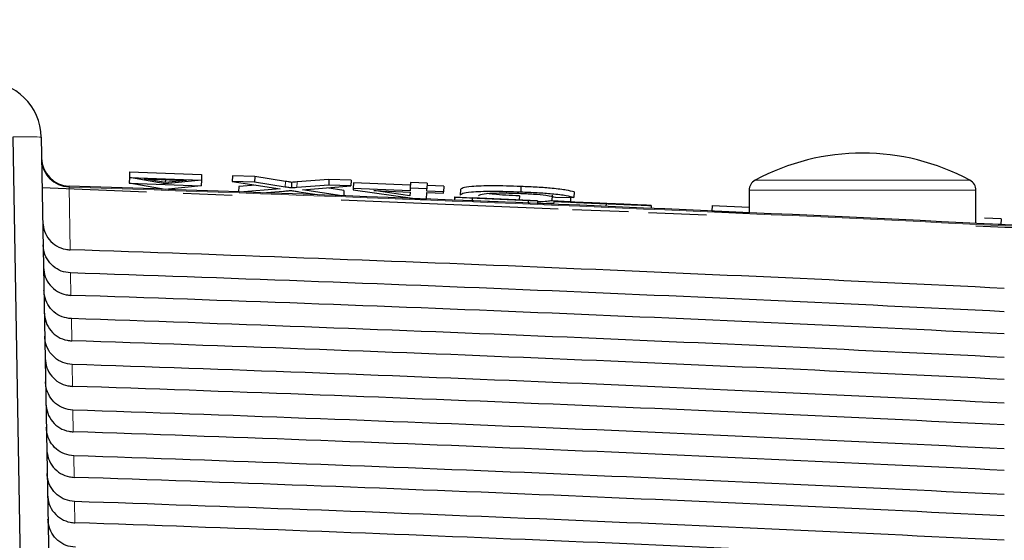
# Paper-space layout 'Blatt5' of a CAD drawing. Header units: millimetres. Extents: x 5 to 418, y 2 to 292.
# Tile 25 of 29: x 213 to 225, y 252 to 258. Entities that reach past the tile are written whole.
import ezdxf

# ---------------------------------------------------------------- set-up
doc = ezdxf.new("R2010")
doc.units = ezdxf.units.MM
doc.layers.add('SLD-0', color=7, linetype='Continuous')
doc.styles.add('SLDTEXTSTYLE0', font='TXT', dxfattribs={"width": 0.605})
doc.dimstyles.new('SLDDIMSTYLE4', dxfattribs={"dimtxt": 4.10931, "dimasz": 3.302, "dimexe": 0, "dimexo": 0.0625, "dimgap": 1.027327, "dimtad": 1, "dimlfac": 1.5, "dimrnd": 1e-09, "dimzin": 12, "dimdsep": 46, "dimtxsty": 'SLDTEXTSTYLE0', "dimsah": 1, "dimcen": 0.09, "dimadec": 0, "dimazin": 3, "dimtfac": 1, "dimtofl": 0, "dimtmove": 0, "dimatfit": 3, "dimfxl": 1, "dimfrac": 2, "dimtolj": 1, "dimtzin": 12, "dimarcsym": 0})

# ---------------------------------------------------------------- blocks, each defined once
blk = doc.blocks.new('_D_22')
at = {"layer": 'SLD-0', "color": 7}
for p, q in [((125.674, 135.231), (125.674, 269.424)), ((310.341, 135.218), (310.341, 269.424)), ((310.341, 268.424), (125.674, 268.424))]:
    blk.add_line(p, q, dxfattribs=at)
for points in [[(125.674, 268.424), (128.976, 267.916), (128.976, 268.932)], [(310.341, 268.424), (307.039, 268.932), (307.039, 267.916)]]:
    blk.add_solid(points, dxfattribs=at)
at = {"layer": 'SLD-0', "color": 7, "insert": (213.304, 273.881), "char_height": 4.2333, "attachment_point": 1, "style": 'SLDTEXTSTYLE0'}
blk.add_mtext('277', dxfattribs=at)

psp = doc.layouts.new('Blatt5')

# ---------------------------------------------------------------- linework, layer by layer
at = {"color": 7, "linetype": 'Continuous', "lineweight": 25}
for p, q in [((213.3515, 256.4752), (213.5108, 247.3475)), ((213.6858, 256.4752), (213.8005, 249.9044)), ((214.7247, 256.0666), (214.7222, 256.0001)), ((214.7247, 256.0666), (215.5709, 256.0348)), ((214.7222, 256.0001), (214.7198, 255.9364)), ((214.7198, 255.9364), (215.566, 255.9047)), ((215.1407, 255.8621), (214.7198, 255.9364)), ((214.7222, 256.0001), (215.5684, 255.9684)), ((215.1431, 255.9259), (214.7222, 256.0001)), ((214.895, 255.9857), (215.395, 255.9669)), ((215.1437, 255.9418), (214.895, 255.9857)), ((215.5684, 255.9684), (215.1431, 255.9259)), ((215.145, 255.9763), (215.1437, 255.9418)), ((215.395, 255.9669), (215.1437, 255.9418)), ((215.5684, 255.9684), (215.566, 255.9047)), ((215.5709, 256.0348), (215.5684, 255.9684)), ((215.933, 256.0213), (215.9305, 255.9549)), ((215.9305, 255.9549), (216.4944, 255.8679)), ((216.1942, 255.945), (215.9305, 255.9549)), ((216.1967, 256.0114), (215.933, 256.0213)), ((216.1967, 256.0114), (216.1942, 255.945)), ((216.5551, 255.8893), (216.1942, 255.945)), ((216.5576, 255.9557), (216.1967, 256.0114)), ((216.6294, 255.9446), (216.6269, 255.8782)), ((217.0672, 255.9788), (216.6926, 255.9496)), ((217.0672, 255.9788), (217.0647, 255.9123)), ((217.3278, 255.969), (217.0672, 255.9788)), ((217.3278, 255.969), (217.3253, 255.9026)), ((217.3567, 255.9381), (217.3543, 255.8717)), ((218.0247, 255.9131), (217.3567, 255.9381)), ((218.0258, 255.9428), (218.0233, 255.8764)), ((218.2222, 255.9355), (218.0258, 255.9428)), ((218.2222, 255.9355), (218.2197, 255.8691)), ((213.6961, 255.8838), (214.9231, 255.8334)), ((215.566, 255.9047), (215.1407, 255.8621)), ((216.007, 255.8961), (216.0046, 255.8316)), ((216.2091, 255.9119), (216.007, 255.8961)), ((216.4944, 255.8679), (216.0206, 255.831)), ((216.2837, 255.8215), (216.5333, 255.8409)), ((217.0647, 255.9123), (216.6901, 255.8832)), ((216.7129, 255.8342), (216.9565, 255.7966)), ((216.7565, 255.8583), (217.3253, 255.9026)), ((217.2208, 255.7866), (216.7565, 255.8583)), ((217.2446, 255.8498), (217.0442, 255.8807)), ((217.3253, 255.9026), (217.0647, 255.9123)), ((217.2446, 255.8498), (217.2422, 255.7858)), ((217.3543, 255.8717), (217.3537, 255.856)), ((217.3537, 255.856), (218.0777, 255.7536)), ((218.0222, 255.8467), (217.3543, 255.8717)), ((217.5962, 255.8469), (218.0216, 255.831)), ((218.0199, 255.787), (217.5962, 255.8469)), ((218.0216, 255.831), (218.0199, 255.787)), ((218.0233, 255.8764), (218.0222, 255.8467)), ((218.2197, 255.8691), (218.0233, 255.8764)), ((218.2152, 255.7485), (218.218, 255.8236)), ((218.218, 255.8236), (218.4145, 255.8163)), ((218.2186, 255.8393), (218.2197, 255.8691)), ((218.415, 255.8319), (218.2186, 255.8393)), ((218.4175, 255.8983), (218.2211, 255.9057)), ((218.4145, 255.8163), (218.415, 255.8319)), ((218.4175, 255.8983), (218.415, 255.8319)), ((218.6128, 255.8587), (218.6103, 255.7923)), ((219.3254, 255.8957), (219.3229, 255.8293)), ((219.9494, 255.8316), (219.947, 255.7652)), ((222.0077, 255.8519), (222.0077, 255.5882)), ((224.6744, 255.4628), (224.6744, 255.8519)), ((215.3553, 255.8156), (215.929, 255.792)), ((217.2118, 255.7393), (219.7624, 255.6344)), ((218.0777, 255.7536), (218.2152, 255.7485)), ((218.5441, 255.7701), (218.5427, 255.7368)), ((218.5452, 255.7356), (218.5427, 255.7368)), ((218.5466, 255.7689), (218.5441, 255.7701)), ((218.5441, 255.7701), (219.521, 255.7291)), ((218.5466, 255.7689), (218.5452, 255.7356)), ((218.7519, 255.7269), (218.5452, 255.7356)), ((218.7533, 255.7602), (218.5466, 255.7689)), ((219.5213, 255.729), (218.751, 255.7613)), ((218.751, 255.7613), (218.7518, 255.7609)), ((218.7518, 255.7609), (219.4094, 255.7333)), ((218.7533, 255.7602), (218.7519, 255.7269)), ((219.0555, 255.7147), (218.7519, 255.7274)), ((219.4097, 255.7332), (218.7521, 255.7608)), ((218.7521, 255.7608), (218.7533, 255.7602)), ((219.3065, 255.785), (219.3048, 255.7382)), ((219.4097, 255.7332), (219.4083, 255.7003)), ((219.4094, 255.7333), (219.4097, 255.7332)), ((219.5213, 255.729), (219.5199, 255.6957)), ((219.521, 255.7291), (219.5213, 255.729)), ((219.6924, 255.7957), (219.6899, 255.7293)), ((219.9058, 255.7175), (219.6899, 255.7293)), ((219.7105, 255.7204), (219.7092, 255.6878)), ((219.7105, 255.7204), (219.9172, 255.7118)), ((219.7307, 255.7692), (219.947, 255.7652)), ((219.7659, 255.7185), (219.7659, 255.7181)), ((219.8788, 255.7134), (219.9058, 255.7175)), ((219.9076, 255.7659), (219.9058, 255.7175)), ((219.5199, 255.6957), (219.4083, 255.7003)), ((219.9314, 255.6274), (220.5895, 255.6004)), ((220.3253, 255.6943), (220.3239, 255.662)), ((220.818, 255.6744), (220.6114, 255.683)), ((220.8249, 255.5907), (221.5067, 255.5626)), ((220.8567, 255.6723), (220.8553, 255.6392)), ((221.5736, 255.6744), (221.5705, 255.6078)), ((221.5705, 255.6078), (222.0077, 255.5873)), ((221.5736, 255.6744), (222.0077, 255.654)), ((224.9716, 255.5149), (224.7753, 255.5241)), ((224.9716, 255.5149), (224.9685, 255.4483)), ((224.6744, 255.4324), (225.7455, 255.3883)), ((224.9685, 255.4483), (224.7721, 255.4575))]:
    psp.add_line(p, q, dxfattribs=at)
at = {"color": 7, "linetype": 'Continuous', "lineweight": 18}
for p, q in [((216.5576, 255.9557), (216.5551, 255.8893)), ((216.6926, 255.9496), (216.6901, 255.8832)), ((222.0779, 255.9694), (223.341, 255.9694)), ((223.341, 255.9694), (224.6042, 255.9694)), ((214.0124, 255.9003), (214.0128, 255.8885)), ((214.0128, 255.8885), (214.0256, 255.1517)), ((223.341, 255.8519), (222.0077, 255.8519)), ((224.6744, 255.8519), (223.341, 255.8519)), ((213.7036, 255.4694), (213.7034, 255.4694)), ((214.0303, 254.8801), (214.0349, 254.6171)), ((214.0397, 254.3431), (214.0442, 254.0826)), ((214.0491, 253.806), (214.0536, 253.548)), ((214.0584, 253.2689), (214.0629, 253.0134)), ((214.0678, 252.7319), (214.0722, 252.4789)), ((214.0771, 252.1948), (214.0815, 251.9443))]:
    psp.add_line(p, q, dxfattribs=at)
at = {"color": 7, "linetype": 'Continuous', "lineweight": 25}
for centre, radius, start, end in [((213.0192, 256.4636), 0.6667, 1, 90), ((223.341, 253.6209), 2.6667, 61.72629, 118.27371), ((214.0234, 256.2335), 0.3333, 181, 268.10849), ((222.141, 255.8519), 0.1333, 118.27371, 180), ((224.541, 255.8519), 0.1333, 0, 61.72629), ((192.0077, -410.4031), 666.6667, 86.7313823, 88.1084916)]:
    psp.add_arc(centre, radius, start, end, dxfattribs=at)
at = {"color": 7, "linetype": 'Continuous', "lineweight": 18}
for centre, radius, start, end in [((214.022, 256.2201), 0.3317, 181.23895, 268.40414), ((192.0077, -410.4031), 666.6549, 86.7313823, 88.1084278)]:
    psp.add_arc(centre, radius, start, end, dxfattribs=at)
psp.add_ellipse((212.3525, 256.4636), major_axis=(1.3333, 0.0116), ratio=0.0087242, start_param=0.0000761, end_param=0.72388, dxfattribs=at)
at = {"color": 7, "linetype": 'Continuous', "lineweight": 25}
for centre, major_axis, start_param, end_param in [((192.0077, -411.962), (0, 667.4769), 6.2337251, 6.2501925), ((192.0077, -408.8521), (0, 664.0975), 6.2334732, 6.2500174), ((192.0077, -411.9607), (0, 666.9417), 6.2336854, 6.250152), ((192.0077, -408.8533), (0, 663.5622), 6.2334331, 6.2499765), ((192.0077, -411.9595), (0, 666.4065), 6.2336456, 6.2501115), ((192.0077, -408.8546), (0, 663.027), 6.2333929, 6.2499356), ((192.0077, -411.9582), (0, 665.8713), 6.2336057, 6.2500709), ((192.0077, -408.8558), (0, 662.4918), 6.2333526, 6.2498946), ((192.0077, -411.957), (0, 665.3361), 6.2335658, 6.2500302), ((192.0077, -408.8571), (0, 661.9566), 6.2333123, 6.2498535), ((192.0077, -411.9557), (0, 664.8009), 6.2335258, 6.2499895), ((192.0077, -408.8583), (0, 661.4214), 6.2332719, 6.2498123), ((192.0077, -411.9545), (0, 664.2657), 6.2334858, 6.2499487)]:
    psp.add_ellipse(centre, major_axis=major_axis, ratio=0.9999973, start_param=start_param, end_param=end_param, dxfattribs=at)
for points, knots in [([(216.6294, 255.9446), (216.6159, 255.9467), (216.5918, 255.9504), (216.5681, 255.9541), (216.5576, 255.9557)], [0, 0, 0, 0, 0.5600016, 1, 1, 1, 1]), ([(216.6926, 255.9496), (216.6808, 255.9486), (216.6596, 255.947), (216.6387, 255.9454), (216.6294, 255.9446)], [0, 0, 0, 0, 0.5599998, 1, 1, 1, 1]), ([(216.5333, 255.8409), (216.5506, 255.8423), (216.5747, 255.8443), (216.6044, 255.847), (216.6103, 255.8487), (216.6133, 255.8496)], [0, 0, 0, 0, 0.5612769, 0.7817626, 1, 1, 1, 1]), ([(216.6269, 255.8782), (216.6134, 255.8803), (216.5893, 255.884), (216.5656, 255.8877), (216.5551, 255.8893)], [0, 0, 0, 0, 0.5600016, 1, 1, 1, 1]), ([(216.6133, 255.8496), (216.6319, 255.8467), (216.665, 255.8416), (216.6983, 255.8364), (216.7129, 255.8342)], [0, 0, 0, 0, 0.5599999, 1, 1, 1, 1]), ([(216.6901, 255.8832), (216.6783, 255.8822), (216.6571, 255.8806), (216.6362, 255.879), (216.6269, 255.8782)], [0, 0, 0, 0, 0.5599998, 1, 1, 1, 1]), ([(219.3229, 255.8293), (219.2081, 255.8329), (218.9791, 255.8401), (218.7364, 255.8307), (218.6299, 255.8129), (218.6168, 255.7992), (218.6103, 255.7923)], [0, 0, 0, 0, 0.2799551, 0.5580876, 0.7789116, 1, 1, 1, 1]), ([(219.3254, 255.8957), (219.2106, 255.8993), (218.9816, 255.9066), (218.7389, 255.8971), (218.6324, 255.8793), (218.6193, 255.8656), (218.6128, 255.8587)], [0, 0, 0, 0, 0.2799551, 0.5580876, 0.7789116, 1, 1, 1, 1]), ([(218.8264, 255.7842), (218.8309, 255.7906), (218.8399, 255.8033), (218.9299, 255.8175), (219.108, 255.8214), (219.2374, 255.8178), (219.3021, 255.8159)], [0, 0, 0, 0, 0.281245, 0.5607156, 0.780138, 1, 1, 1, 1]), ([(219.947, 255.7652), (219.9218, 255.7724), (219.8716, 255.7867), (219.7103, 255.8065), (219.5165, 255.821), (219.3875, 255.8265), (219.3229, 255.8293)], [0, 0, 0, 0, 0.2802563, 0.5595462, 0.7795894, 1, 1, 1, 1]), ([(219.9494, 255.8316), (219.9243, 255.8388), (219.8741, 255.8532), (219.7128, 255.8729), (219.519, 255.8874), (219.39, 255.8929), (219.3254, 255.8957)], [0, 0, 0, 0, 0.2802563, 0.5595462, 0.7795894, 1, 1, 1, 1]), ([(219.3065, 255.785), (219.2527, 255.7874), (219.1453, 255.792), (219.0109, 255.8027), (218.9587, 255.8107), (218.9373, 255.8139)], [0, 0, 0, 0, 0.3717823, 0.7424901, 1, 1, 1, 1]), ([(219.3021, 255.8159), (219.361, 255.8133), (219.4787, 255.808), (219.6575, 255.7909), (219.7029, 255.7774), (219.7307, 255.7692)], [0, 0, 0, 0, 0.2807112, 0.5609046, 1, 1, 1, 1]), ([(219.6899, 255.7293), (219.6723, 255.7262), (219.6372, 255.7201), (219.5721, 255.7153), (219.5236, 255.7153), (219.5207, 255.7153)], [0, 0, 0, 0, 0.4861741, 0.9699782, 1, 1, 1, 1]), ([(220.3253, 255.6943), (220.2398, 255.6979), (220.0695, 255.705), (219.855, 255.7141), (219.7338, 255.7193), (219.7183, 255.7201), (219.7105, 255.7204)], [0, 0, 0, 0, 0.28081353, 0.55956288, 0.77961982, 1, 1, 1, 1]), ([(219.9828, 255.7092), (219.9498, 255.7106), (219.884, 255.7134), (219.7896, 255.7174), (219.7749, 255.7181), (219.7659, 255.7185)], [0, 0, 0, 0, 0.2814452, 0.5622732, 1, 1, 1, 1]), ([(219.7659, 255.7185), (219.7707, 255.7184), (219.7804, 255.718), (219.8532, 255.7151), (220.0117, 255.7085), (220.1658, 255.702), (220.2739, 255.6975)], [0, 0, 0, 0, 0.1870287, 0.3741238, 0.5611402, 1, 1, 1, 1]), ([(219.9172, 255.7118), (219.9256, 255.7114), (219.9424, 255.7106), (220.0512, 255.7059), (220.1843, 255.7003), (220.272, 255.6966), (220.3159, 255.6948)], [0, 0, 0, 0, 0.280632, 0.5586744, 0.7791973, 1, 1, 1, 1]), ([(220.2824, 255.697), (220.2425, 255.6987), (220.163, 255.702), (220.0573, 255.7065), (219.9852, 255.7094), (219.9768, 255.7097), (219.9725, 255.7099)], [0, 0, 0, 0, 0.2812903, 0.5608202, 0.7806803, 1, 1, 1, 1]), ([(219.9725, 255.7099), (219.9751, 255.7098), (219.9797, 255.7095), (220.0114, 255.7082), (220.0253, 255.7076)], [0, 0, 0, 0, 0.5596169, 1, 1, 1, 1]), ([(220.4935, 255.6877), (220.4356, 255.6901), (220.3403, 255.6941), (220.205, 255.6998), (220.0914, 255.7046), (220.019, 255.7077), (219.9828, 255.7092)], [0, 0, 0, 0, 0.3399393, 0.5600249, 0.7800825, 1, 1, 1, 1]), ([(220.0253, 255.7076), (220.0873, 255.705), (220.1896, 255.7006), (220.3453, 255.6941), (220.4755, 255.6886), (220.5598, 255.685), (220.6019, 255.6832)], [0, 0, 0, 0, 0.3384083, 0.5589741, 0.7795351, 1, 1, 1, 1]), ([(219.52, 255.6989), (219.525, 255.6988), (219.5969, 255.6969), (219.6553, 255.6986), (219.7097, 255.7002)], [0, 0, 0, 0, 0.0685576, 1, 1, 1, 1]), ([(220.2739, 255.6975), (220.3465, 255.6945), (220.4914, 255.6884), (220.6791, 255.6804), (220.7941, 255.6755), (220.81, 255.6747), (220.818, 255.6744)], [0, 0, 0, 0, 0.2807972, 0.5601508, 0.7798767, 1, 1, 1, 1]), ([(220.6114, 255.683), (220.6034, 255.6834), (220.5875, 255.6841), (220.4691, 255.6892), (220.3533, 255.6941), (220.2824, 255.697)], [0, 0, 0, 0, 0.2810967, 0.5602874, 1, 1, 1, 1]), ([(220.3159, 255.6948), (220.3598, 255.6929), (220.4475, 255.6893), (220.5608, 255.6846), (220.6353, 255.6815), (220.6451, 255.6811), (220.6501, 255.6809)], [0, 0, 0, 0, 0.2809172, 0.5608127, 0.7805018, 1, 1, 1, 1]), ([(220.8567, 255.6723), (220.8451, 255.6727), (220.8219, 255.6736), (220.6235, 255.6818), (220.4384, 255.6895), (220.3253, 255.6943)], [0, 0, 0, 0, 0.2799417, 0.5600797, 1, 1, 1, 1]), ([(220.6501, 255.6809), (220.6476, 255.6811), (220.6428, 255.6813), (220.589, 255.6836), (220.5298, 255.6861), (220.4935, 255.6877)], [0, 0, 0, 0, 0.2800885, 0.5599705, 1, 1, 1, 1]), ([(220.6019, 255.6832), (220.6407, 255.6816), (220.7182, 255.6783), (220.8025, 255.6747), (220.8495, 255.6727), (220.8543, 255.6724), (220.8567, 255.6723)], [0, 0, 0, 0, 0.2803713, 0.5599089, 0.7798589, 1, 1, 1, 1]), ([(213.7036, 255.4694), (213.7083, 255.4357), (213.7184, 255.3642), (213.7761, 255.2678), (213.8628, 255.1933), (213.9518, 255.1578), (214.0074, 255.1532), (214.0256, 255.1517)], [0, 0, 0, 0, 0.2052588, 0.4341811, 0.6624014, 0.8891626, 1, 1, 1, 1]), ([(214.0303, 254.8801), (213.9933, 254.885), (213.9192, 254.8949), (213.8219, 254.9553), (213.7492, 255.0421), (213.7134, 255.133), (213.7093, 255.1909), (213.7079, 255.2112)], [0, 0, 0, 0, 0.2187771, 0.43751, 0.6574786, 0.8798632, 1, 1, 1, 1]), ([(213.7125, 254.9467), (213.7169, 254.9088), (213.7256, 254.8331), (213.7854, 254.7332), (213.8721, 254.6588), (213.9611, 254.6233), (214.0167, 254.6187), (214.0349, 254.6171)], [0, 0, 0, 0, 0.2236181, 0.4472597, 0.6702154, 0.8917458, 1, 1, 1, 1]), ([(214.0397, 254.3431), (214.0026, 254.348), (213.9286, 254.3578), (213.8313, 254.4182), (213.7585, 254.505), (213.7228, 254.5959), (213.7187, 254.6538), (213.7172, 254.6742)], [0, 0, 0, 0, 0.2187831, 0.4375218, 0.6574965, 0.8798873, 1, 1, 1, 1]), ([(213.7218, 254.4121), (213.7262, 254.3743), (213.735, 254.2986), (213.7948, 254.1986), (213.8815, 254.1242), (213.9704, 254.0887), (214.026, 254.0841), (214.0442, 254.0826)], [0, 0, 0, 0, 0.2236241, 0.4472715, 0.6702332, 0.8917694, 1, 1, 1, 1]), ([(214.0491, 253.806), (214.012, 253.8109), (213.9379, 253.8207), (213.8406, 253.8812), (213.7679, 253.968), (213.7322, 254.0589), (213.7281, 254.1168), (213.7266, 254.1371)], [0, 0, 0, 0, 0.218789, 0.4375337, 0.6575145, 0.8799115, 1, 1, 1, 1]), ([(213.7311, 253.8775), (213.7355, 253.8397), (213.7443, 253.764), (213.8041, 253.6641), (213.8908, 253.5896), (213.9798, 253.5542), (214.0353, 253.5495), (214.0536, 253.548)], [0, 0, 0, 0, 0.22363, 0.4472834, 0.6702509, 0.891793, 1, 1, 1, 1]), ([(214.0584, 253.2689), (214.0214, 253.2738), (213.9473, 253.2837), (213.85, 253.3441), (213.7773, 253.4309), (213.7416, 253.5218), (213.7374, 253.5797), (213.736, 253.6)], [0, 0, 0, 0, 0.218795, 0.4375456, 0.6575325, 0.8799357, 1, 1, 1, 1]), ([(213.7405, 253.343), (213.7449, 253.3051), (213.7536, 253.2294), (213.8134, 253.1295), (213.9001, 253.0551), (213.9891, 253.0196), (214.0446, 253.015), (214.0629, 253.0134)], [0, 0, 0, 0, 0.2236359, 0.4472952, 0.6702687, 0.8918166, 1, 1, 1, 1]), ([(214.0678, 252.7319), (214.0307, 252.7368), (213.9566, 252.7466), (213.8594, 252.807), (213.7866, 252.8938), (213.7509, 252.9847), (213.7468, 253.0426), (213.7454, 253.0629)], [0, 0, 0, 0, 0.2188009, 0.4375576, 0.6575505, 0.87996, 1, 1, 1, 1]), ([(213.7498, 252.8084), (213.7542, 252.7706), (213.7629, 252.6949), (213.8228, 252.5949), (213.9094, 252.5205), (213.9984, 252.485), (214.054, 252.4804), (214.0722, 252.4789)], [0, 0, 0, 0, 0.2236419, 0.4473071, 0.6702865, 0.8918403, 1, 1, 1, 1]), ([(214.0771, 252.1948), (214.0401, 252.1997), (213.966, 252.2095), (213.8687, 252.27), (213.796, 252.3568), (213.7603, 252.4477), (213.7562, 252.5056), (213.7547, 252.5259)], [0, 0, 0, 0, 0.2188069, 0.4375695, 0.6575686, 0.8799842, 1, 1, 1, 1]), ([(213.7591, 252.2738), (213.7635, 252.236), (213.7723, 252.1603), (213.8321, 252.0604), (213.9188, 251.9859), (214.0077, 251.9505), (214.0633, 251.9458), (214.0815, 251.9443)], [0, 0, 0, 0, 0.2236478, 0.447319, 0.6703044, 0.8918641, 1, 1, 1, 1]), ([(214.0865, 251.6577), (214.0494, 251.6626), (213.9754, 251.6724), (213.8781, 251.7329), (213.8054, 251.8197), (213.7697, 251.9106), (213.7656, 251.9685), (213.7641, 251.9888)], [0, 0, 0, 0, 0.2188129, 0.4375815, 0.6575867, 0.8800086, 1, 1, 1, 1])]:
    psp.add_open_spline(points, degree=3, knots=knots, dxfattribs=at)

# ---------------------------------------------------------------- dimensions: what is measured, and where the dimension line sits
at = {"layer": 'SLD-0', "color": 7}
dim = psp.add_linear_dim(base=(125.6742, 268.424), p1=(310.3406, 135.2182), p2=(125.6742, 135.2311), dimstyle='SLDDIMSTYLE4', dxfattribs=at)
dim.commit()
dim.dimension.update_dxf_attribs({"geometry": '_D_22', "text_midpoint": (218.0074, 268.424), "dimtype": 160})

doc.saveas('drawing.dxf')
